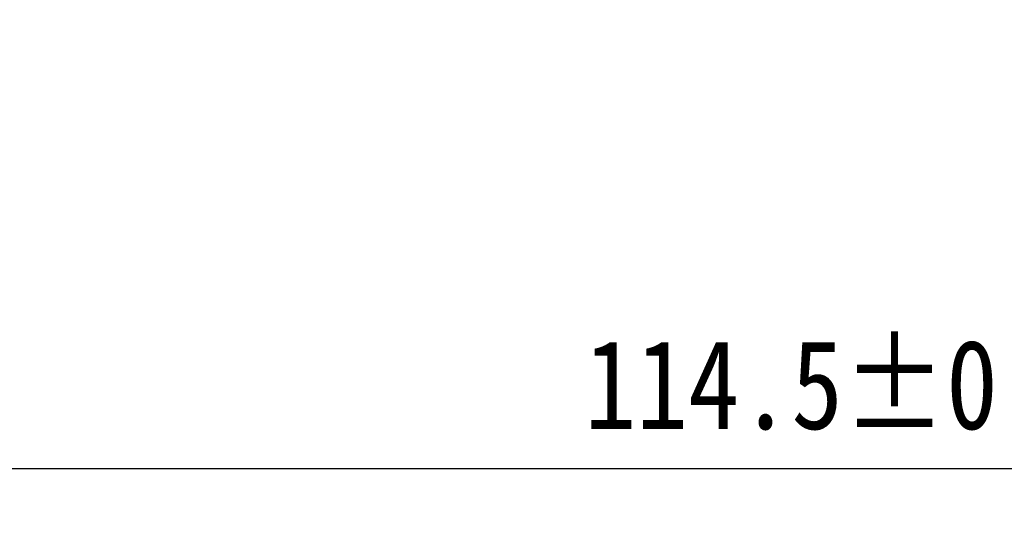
# Model space of a CAD drawing. Header units: millimetres. Extents: x 1042 to 1297, y 430 to 539.
# Tile 2 of 13: x 1096 to 1135, y 430 to 451. Entities that reach past the tile are written whole.
import ezdxf

# ---------------------------------------------------------------- set-up
doc = ezdxf.new("R2010")
doc.units = ezdxf.units.MM
doc.header["$LTSCALE"] = 23.1
doc.header["$PDMODE"] = 3
doc.header["$PDSIZE"] = 8
doc.layers.get('0').update_dxf_attribs({"linetype": 'CONTINUOUS'})
doc.layers.get('Defpoints').update_dxf_attribs({"linetype": 'CONTINUOUS'})
doc.styles.get("Standard").update_dxf_attribs({"font": 'simsun.ttc', "width": 0.85})
doc.dimstyles.get("Standard").update_dxf_attribs({"dimtxt": 3.5, "dimasz": 3.5, "dimexe": 1.5, "dimexo": 1, "dimtad": 1, "dimtoh": 1, "dimdsep": 46, "dimtxsty": 'STANDARD', "dimblk": '_FILLED', "dimcen": 0.09, "dimclrd": 3, "dimclre": 3, "dimclrt": 2, "dimazin": 2, "dimtp": 0.01, "dimtm": 0.01, "dimtfac": 1, "dimtofl": 0, "dimtmove": 0, "dimatfit": 3, "dimldrblk": '_FILLED', "dimfxl": 1, "dimtolj": 1, "dimarcsym": 0})

# ---------------------------------------------------------------- blocks, each defined once
blk = doc.blocks.new('_FILLED')
at = {"color": 0, "linetype": 'ByBlock'}
blk.add_solid([(0, 0), (-1, 0.214), (-1, -0.214)], dxfattribs=at)
blk = doc.blocks.new('*D5')
at = {"color": 3, "lineweight": -2}
for p, q in [((1193.627, 466.456), (1193.627, 431.569)), ((1079.135, 454.485), (1079.135, 431.569)), ((1190.127, 433.069), (1082.635, 433.069))]:
    blk.add_line(p, q, dxfattribs=at)
at = {"layer": 'Defpoints', "color": 0}
for p in [(1193.627, 467.456), (1079.135, 455.485), (1079.135, 433.069)]:
    blk.add_point(p, dxfattribs=at)
at = {"color": 3, "lineweight": -2, "xscale": 3.5, "yscale": 3.5, "zscale": 3.5, "rotation": 180}
blk.add_blockref('_FILLED', (1079.135, 433.069), dxfattribs=at)
at = {"color": 3, "lineweight": -2, "xscale": 3.5, "yscale": 3.5, "zscale": 3.5}
blk.add_blockref('_FILLED', (1193.627, 433.069), dxfattribs=at)
at = {"color": 2, "insert": (1136.377, 435.91), "char_height": 3.5, "attachment_point": 5}
blk.add_mtext('\\A1;114.5%%P0.3(in air)', dxfattribs=at)

msp = doc.modelspace()

# ---------------------------------------------------------------- dimensions: what is measured, and where the dimension line sits
at = {"color": 7}
dim = msp.add_linear_dim(base=(1079.135, 433.069), p1=(1193.627, 467.456), p2=(1079.135, 455.485), text='<>%%P0.3(in air)', dimstyle='STANDARD', override={"dimdec": 1}, dxfattribs=at)
dim.commit()
dim.dimension.update_dxf_attribs({"geometry": '*D5', "text_midpoint": (1136.377, 433.069), "dimtype": 160})

doc.saveas('drawing.dxf')
